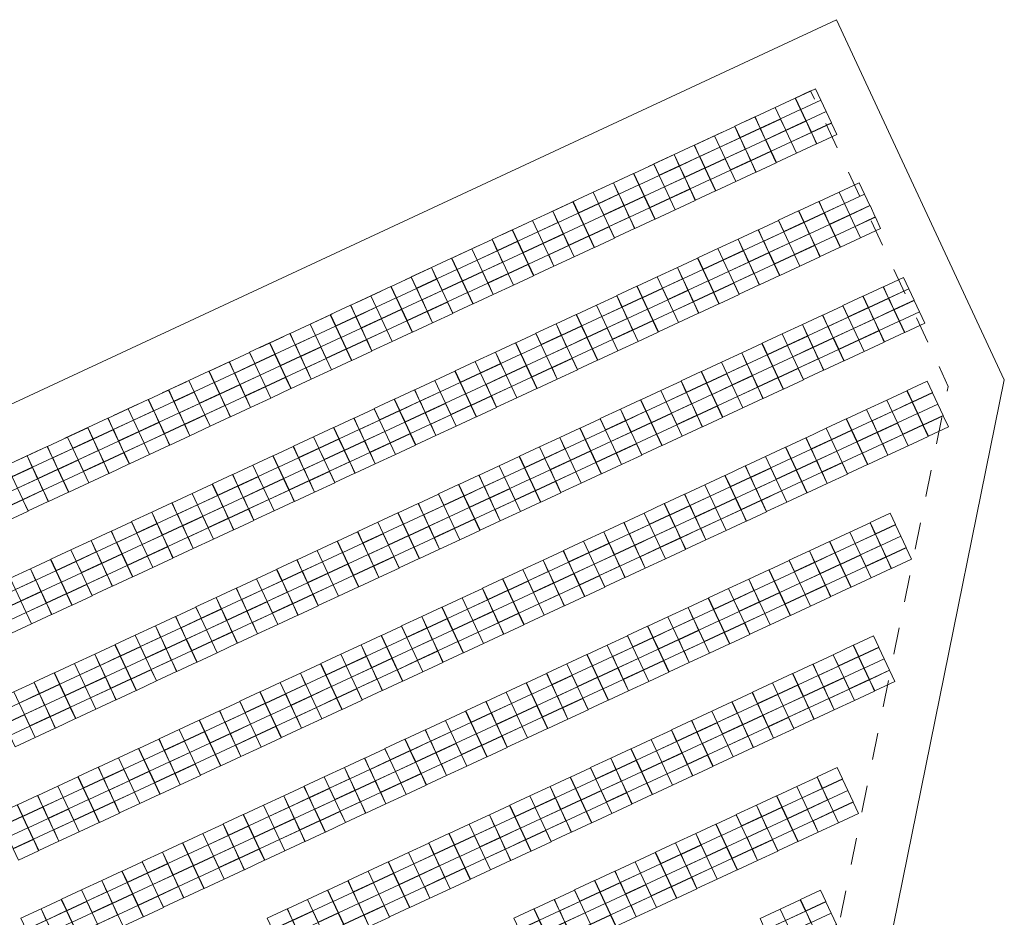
# Model space of a CAD drawing. Header units: metres. Extents: x 232744 to 233931, y 552844 to 554310.
# Tile 41 of 41: x 233857 to 233931, y 554069 to 554136. Entities that reach past the tile are written whole.
import ezdxf

# ---------------------------------------------------------------- set-up
doc = ezdxf.new("R2010")
doc.units = ezdxf.units.M
doc.linetypes.add('NLCS-HIDDEN', pattern=[4, 2, -2])
doc.layers.get('0').update_dxf_attribs({"lineweight": 18})
for name, color, linetype, lineweight in [('BH-N-contouren zonneakker', 251, 'NLCS-HIDDEN', 5), ('BH-N-hekwerk', 251, 'IE-TERREINAFSCHEIDING-KUNSTMATIG-OPEN', 18), ('GP-Modules', 252, 'Continuous', 9)]:
    doc.layers.add(name, color=color, linetype=linetype, lineweight=lineweight)
doc.linetypes.add('IE-TERREINAFSCHEIDING-KUNSTMATIG-OPEN', pattern='A,7,-1.5,[67,NLCS.SHX,S=0.75,R=0,X=0,Y=0],-1.5', length=10)

# ---------------------------------------------------------------- blocks, each defined once
blk = doc.blocks.new('fs_3900112_full')
for points in [[(0, 0, 0), (1.65, 0, 0), (1.65, -0.931, -0.339), (0, -0.931, -0.339), (0, 0, 0)], [(0, -0.943, -0.343), (1.65, -0.943, -0.343), (1.65, -1.874, -0.682), (0, -1.874, -0.682), (0, -0.943, -0.343)], [(0, -1.886, -0.687), (1.65, -1.886, -0.687), (1.65, -2.818, -1.026), (0, -2.818, -1.026), (0, -1.886, -0.687)], [(0, -2.83, -1.03), (1.65, -2.83, -1.03), (1.65, -3.761, -1.369), (0, -3.761, -1.369), (0, -2.83, -1.03)]]:
    blk.add_polyline3d(points)

msp = doc.modelspace()

# ---------------------------------------------------------------- linework, layer by layer
at = {"layer": 'BH-N-contouren zonneakker', "flags": 128}
msp.add_lwpolyline([(233885.983, 553910.7), (233801.763, 554077.717), (233916.241, 554131.027), (233926.496, 554109.004), (233886.28, 553910.839)], close=True, dxfattribs=at)
at = {"layer": 'BH-N-hekwerk', "flags": 128}
msp.add_lwpolyline([(233884.157, 553905.438), (233796.333, 554079.601), (233918.178, 554136.341), (233930.678, 554109.499), (233889.799, 553908.065)], close=True, dxfattribs=at)

# ---------------------------------------------------------------- block references
at = {"layer": 'GP-Modules', "rotation": 24.9702025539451}
for p in [(233915.11, 554130.5, 2.169), (233913.603, 554129.798, 2.169), (233912.096, 554129.096, 2.169), (233910.588, 554128.395, 2.169), (233909.081, 554127.693, 2.169), (233907.574, 554126.991, 2.169), (233906.067, 554126.289, 2.169), (233904.559, 554125.587, 2.169), (233903.052, 554124.885, 2.169), (233901.545, 554124.183, 2.169), (233900.037, 554123.481, 2.169), (233918.374, 554123.491, 2.169), (233897.023, 554122.077, 2.169), (233898.53, 554122.779, 2.169), (233915.36, 554122.088, 2.169), (233916.867, 554122.79, 2.169), (233895.516, 554121.375, 2.169), (233913.852, 554121.386, 2.169), (233894.008, 554120.674, 2.169), (233912.345, 554120.684, 2.169), (233892.501, 554119.972, 2.169), (233910.838, 554119.982, 2.169), (233890.994, 554119.27, 2.169), (233909.33, 554119.28, 2.169), (233889.486, 554118.568, 2.169), (233907.823, 554118.578, 2.169), (233887.979, 554117.866, 2.169), (233906.316, 554117.876, 2.169), (233886.472, 554117.164, 2.169), (233904.808, 554117.174, 2.169), (233884.964, 554116.462, 2.169), (233903.301, 554116.472, 2.169), (233921.663, 554116.43, 2.169), (233883.457, 554115.76, 2.169), (233901.794, 554115.77, 2.169), (233920.155, 554115.728, 2.169), (233881.95, 554115.058, 2.169), (233900.287, 554115.069, 2.169), (233918.648, 554115.026, 2.169), (233880.443, 554114.356, 2.169), (233898.779, 554114.367, 2.169), (233917.141, 554114.324, 2.169), (233878.935, 554113.654, 2.169), (233897.272, 554113.665, 2.169), (233915.634, 554113.622, 2.169), (233877.428, 554112.953, 2.169), (233895.765, 554112.963, 2.169), (233914.126, 554112.92, 2.169), (233875.921, 554112.251, 2.169), (233894.257, 554112.261, 2.169), (233912.619, 554112.218, 2.169), (233874.413, 554111.549, 2.169), (233892.75, 554111.559, 2.169), (233911.112, 554111.516, 2.169), (233872.906, 554110.847, 2.169), (233891.243, 554110.857, 2.169), (233909.604, 554110.814, 2.169), (233871.399, 554110.145, 2.169), (233889.736, 554110.155, 2.169), (233908.097, 554110.112, 2.169), (233869.892, 554109.443, 2.169), (233888.228, 554109.453, 2.169), (233906.59, 554109.41, 2.169), (233868.384, 554108.741, 2.169), (233886.721, 554108.751, 2.169), (233905.082, 554108.709, 2.169), (233923.432, 554108.692, 2.169), (233866.877, 554108.039, 2.169), (233885.214, 554108.05, 2.169), (233903.575, 554108.007, 2.169), (233921.924, 554107.99, 2.169), (233865.37, 554107.337, 2.169), (233883.706, 554107.348, 2.169), (233902.068, 554107.305, 2.169), (233920.417, 554107.288, 2.169), (233862.355, 554105.933, 2.169), (233863.862, 554106.635, 2.169), (233880.692, 554105.944, 2.169), (233882.199, 554106.646, 2.169), (233900.561, 554106.603, 2.169), (233918.91, 554106.587, 2.169), (233860.848, 554105.232, 2.169), (233879.185, 554105.242, 2.169), (233897.546, 554105.199, 2.169), (233899.053, 554105.901, 2.169), (233917.402, 554105.885, 2.169), (233859.34, 554104.53, 2.169), (233877.677, 554104.54, 2.169), (233896.039, 554104.497, 2.169), (233914.388, 554104.481, 2.169), (233915.895, 554105.183, 2.169), (233857.833, 554103.828, 2.169), (233876.17, 554103.838, 2.169), (233894.531, 554103.795, 2.169), (233912.881, 554103.779, 2.169), (233856.326, 554103.126, 2.169), (233874.663, 554103.136, 2.169), (233893.024, 554103.093, 2.169), (233911.373, 554103.077, 2.169), (233854.819, 554102.424, 2.169), (233873.155, 554102.434, 2.169), (233891.517, 554102.391, 2.169), (233909.866, 554102.375, 2.169), (233871.648, 554101.732, 2.169), (233890.01, 554101.689, 2.169), (233908.359, 554101.673, 2.169), (233870.141, 554101.03, 2.169), (233888.502, 554100.988, 2.169), (233906.851, 554100.971, 2.169), (233868.633, 554100.329, 2.169), (233886.995, 554100.286, 2.169), (233905.344, 554100.269, 2.169), (233867.126, 554099.627, 2.169), (233885.488, 554099.584, 2.169), (233903.837, 554099.567, 2.169), (233865.619, 554098.925, 2.169), (233883.98, 554098.882, 2.169), (233902.329, 554098.866, 2.169), (233920.679, 554098.849, 2.169), (233864.112, 554098.223, 2.169), (233882.473, 554098.18, 2.169), (233900.822, 554098.164, 2.169), (233919.171, 554098.147, 2.169), (233862.604, 554097.521, 2.169), (233880.966, 554097.478, 2.169), (233899.315, 554097.462, 2.169), (233917.664, 554097.445, 2.169), (233861.097, 554096.819, 2.169), (233879.458, 554096.776, 2.169), (233897.808, 554096.76, 2.169), (233916.157, 554096.744, 2.169), (233859.59, 554096.117, 2.169), (233877.951, 554096.074, 2.169), (233896.3, 554096.058, 2.169), (233914.649, 554096.042, 2.169), (233858.082, 554095.415, 2.169), (233876.444, 554095.372, 2.169), (233894.793, 554095.356, 2.169), (233913.142, 554095.34, 2.169), (233856.575, 554094.713, 2.169), (233874.937, 554094.67, 2.169), (233893.286, 554094.654, 2.169), (233911.635, 554094.638, 2.169), (233855.068, 554094.011, 2.169), (233873.429, 554093.968, 2.169), (233891.778, 554093.952, 2.169), (233910.128, 554093.936, 2.169), (233871.922, 554093.267, 2.169), (233890.271, 554093.25, 2.169), (233908.62, 554093.234, 2.169), (233870.415, 554092.565, 2.169), (233888.764, 554092.548, 2.169), (233907.113, 554092.532, 2.169), (233868.907, 554091.863, 2.169), (233887.257, 554091.846, 2.169), (233905.606, 554091.83, 2.169), (233867.4, 554091.161, 2.169), (233885.749, 554091.145, 2.169), (233904.098, 554091.128, 2.169), (233865.893, 554090.459, 2.169), (233884.242, 554090.443, 2.169), (233902.591, 554090.426, 2.169), (233862.878, 554089.055, 2.169), (233864.386, 554089.757, 2.169), (233882.735, 554089.741, 2.169), (233901.084, 554089.724, 2.169), (233919.433, 554089.708, 2.169), (233861.371, 554088.353, 2.169), (233879.72, 554088.337, 2.169), (233881.227, 554089.039, 2.169), (233898.069, 554088.321, 2.169), (233899.577, 554089.023, 2.169), (233917.926, 554089.006, 2.169), (233859.864, 554087.651, 2.169), (233878.213, 554087.635, 2.169), (233896.562, 554087.619, 2.169), (233914.911, 554087.602, 2.169), (233916.418, 554088.304, 2.169), (233858.356, 554086.949, 2.169), (233876.706, 554086.933, 2.169), (233895.055, 554086.917, 2.169), (233913.404, 554086.901, 2.169), (233856.849, 554086.247, 2.169), (233875.198, 554086.231, 2.169), (233893.547, 554086.215, 2.169), (233911.896, 554086.199, 2.169), (233855.342, 554085.546, 2.169), (233873.691, 554085.529, 2.169), (233892.04, 554085.513, 2.169), (233910.389, 554085.497, 2.169), (233872.184, 554084.827, 2.169), (233890.533, 554084.811, 2.169), (233908.882, 554084.795, 2.169), (233870.676, 554084.125, 2.169), (233889.025, 554084.109, 2.169), (233907.375, 554084.093, 2.169), (233869.169, 554083.424, 2.169), (233887.518, 554083.407, 2.169), (233905.867, 554083.391, 2.169), (233867.662, 554082.722, 2.169), (233886.011, 554082.705, 2.169), (233904.36, 554082.689, 2.169), (233866.154, 554082.02, 2.169), (233884.504, 554082.003, 2.169), (233902.853, 554081.987, 2.169), (233864.647, 554081.318, 2.169), (233882.996, 554081.302, 2.169), (233901.345, 554081.285, 2.169), (233863.14, 554080.616, 2.169), (233881.489, 554080.6, 2.169), (233899.838, 554080.583, 2.169), (233861.633, 554079.914, 2.169), (233879.982, 554079.898, 2.169), (233898.331, 554079.881, 2.169), (233916.729, 554079.888, 2.169), (233860.125, 554079.212, 2.169), (233878.474, 554079.196, 2.169), (233896.824, 554079.18, 2.169), (233915.222, 554079.186, 2.169), (233858.618, 554078.51, 2.169), (233876.967, 554078.494, 2.169), (233895.316, 554078.478, 2.169), (233913.714, 554078.484, 2.169), (233857.111, 554077.808, 2.169), (233875.46, 554077.792, 2.169), (233893.809, 554077.776, 2.169), (233912.207, 554077.782, 2.169), (233855.603, 554077.106, 2.169), (233873.953, 554077.09, 2.169), (233892.302, 554077.074, 2.169), (233910.7, 554077.08, 2.169), (233872.445, 554076.388, 2.169), (233890.794, 554076.372, 2.169), (233909.193, 554076.379, 2.169), (233870.938, 554075.686, 2.169), (233889.287, 554075.67, 2.169), (233907.685, 554075.677, 2.169), (233869.431, 554074.984, 2.169), (233887.78, 554074.968, 2.169), (233906.178, 554074.975, 2.169), (233867.923, 554074.283, 2.169), (233886.272, 554074.266, 2.169), (233904.671, 554074.273, 2.169), (233866.416, 554073.581, 2.169), (233884.765, 554073.564, 2.169), (233903.163, 554073.571, 2.169), (233863.401, 554072.177, 2.169), (233864.909, 554072.879, 2.169), (233881.751, 554072.161, 2.169), (233883.258, 554072.862, 2.169), (233900.149, 554072.167, 2.169), (233901.656, 554072.869, 2.169), (233861.894, 554071.475, 2.169), (233880.243, 554071.459, 2.169), (233898.641, 554071.465, 2.169), (233860.387, 554070.773, 2.169), (233878.736, 554070.757, 2.169), (233897.134, 554070.763, 2.169), (233915.483, 554070.747, 2.169), (233858.88, 554070.071, 2.169), (233877.229, 554070.055, 2.169), (233895.627, 554070.061, 2.169), (233913.976, 554070.045, 2.169), (233857.372, 554069.369, 2.169), (233875.721, 554069.353, 2.169), (233894.12, 554069.359, 2.169), (233912.469, 554069.343, 2.169)]:
    msp.add_blockref('fs_3900112_full', p, dxfattribs=at)

doc.saveas('drawing.dxf')
